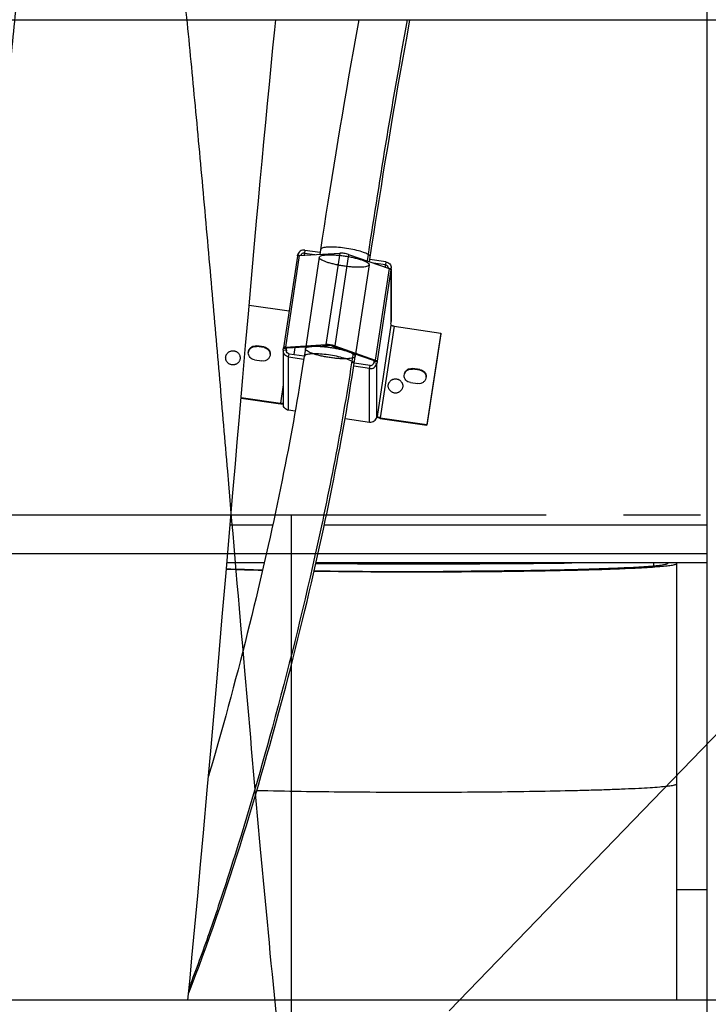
# Model space of a CAD drawing. Extents: x 0 to 594, y 0 to 420.
# Tile 7 of 19: x 344 to 366, y 86 to 118. Entities that reach past the tile are written whole.
import ezdxf

# ---------------------------------------------------------------- set-up
doc = ezdxf.new("R2010")
doc.units = 0
doc.header["$LTSCALE"] = 32.67
doc.linetypes.add('CENTER', pattern=[0.6, 0.375, -0.075, 0.075, -0.075])
doc.layers.get('0').update_dxf_attribs({"linetype": 'CONTINUOUS'})
for name, color, linetype in [('110528_DXF_CONTINUOUS_LINE', 7, 'CONTINUOUS'), ('110660_DXF_CONTINUOUS_LINE', 7, 'CONTINUOUS'), ('110803_DXF_CONTINUOUS_LINE', 7, 'CONTINUOUS'), ('124129_DXF_CONTINUOUS_LINE', 7, 'CONTINUOUS'), ('ASE_125_150-10_DXF_AXIS', 7, 'CONTINUOUS'), ('ASE_125_150-10_DXF_DIMENSI', 7, 'CONTINUOUS'), ('G_ASE_DUMMY_DXF_CONTINUOUS', 7, 'CONTINUOUS'), ('GUIDE_150_DXF_CONTINUOUS_L', 7, 'CONTINUOUS'), ('HOSE_125_150DXF_CONTINUOUS', 7, 'CONTINUOUS')]:
    doc.layers.add(name, color=color, linetype=linetype)
doc.styles.get("Standard").update_dxf_attribs({"font": 'txt', "width": 0.7})
doc.dimstyles.new('DIMSTYLE_2', dxfattribs={"dimtxt": 3.5, "dimasz": 3, "dimexe": 1.5, "dimexo": 1, "dimgap": 0.875, "dimtad": 1, "dimdec": 0, "dimlfac": 10, "dimtxsty": 'STANDARD', "dimblk": '_ARROW_FILLED', "dimblk1": '_ARROW_FILLED', "dimblk2": '_ARROW_FILLED', "dimcen": 0.09, "dimazin": 3, "dimtp": 1.2, "dimtm": 1.2, "dimtfac": 1, "dimtdec": 0, "dimtofl": 0, "dimtmove": 0, "dimatfit": 3, "dimtolj": 1})

# ---------------------------------------------------------------- blocks, each defined once
blk = doc.blocks.new('_ARROW_FILLED')
at = {"color": 0, "linetype": 'BYBLOCK'}
blk.add_solid([(0, 0), (-1, 0.167), (-1, -0.167)], dxfattribs=at)
blk = doc.blocks.new('*D3')
at = {"layer": 'ASE_125_150-10_DXF_DIMENSI', "color": 2, "linetype": 'CONTINUOUS'}
for p, q in [((232.428, 92.955), (232.428, 29.181)), ((377.778, 89.522), (377.778, 29.181)), ((232.428, 30.681), (305.103, 30.681)), ((377.778, 30.681), (305.103, 30.681))]:
    blk.add_line(p, q, dxfattribs=at)
at = {"layer": 'ASE_125_150-10_DXF_DIMENSI', "color": 2, "linetype": 'CONTINUOUS', "xscale": 3, "yscale": 3, "zscale": 3, "rotation": 180}
blk.add_blockref('_ARROW_FILLED', (232.428, 30.681), dxfattribs=at)
at = {"layer": 'ASE_125_150-10_DXF_DIMENSI', "color": 2, "linetype": 'CONTINUOUS', "xscale": 3, "yscale": 3, "zscale": 3}
blk.add_blockref('_ARROW_FILLED', (377.778, 30.681), dxfattribs=at)
at = {"layer": 'ASE_125_150-10_DXF_DIMENSI', "color": 2, "linetype": 'CONTINUOUS', "insert": (305.103, 35.056), "char_height": 3.5, "width": 15, "attachment_point": 2}
blk.add_mtext('1454', dxfattribs=at)

msp = doc.modelspace()

# ---------------------------------------------------------------- linework, layer by layer
at = {"layer": '110528_DXF_CONTINUOUS_LINE', "color": 7, "linetype": 'CONTINUOUS'}
msp.add_line((366.27604, 117.56128), (366.27604, 86.43044), dxfattribs=at)
at = {"layer": '110660_DXF_CONTINUOUS_LINE', "color": 7, "linetype": 'CONTINUOUS'}
for p, q in [((353.28015, 110.05274), (352.83925, 107.14733)), ((353.28394, 110.05882), (353.28741, 110.08165)), ((353.338, 110.07184), (354.62389, 110.14917)), ((353.51463, 110.24657), (353.99675, 110.17643)), ((354.90366, 110.10847), (356.18954, 109.65702)), ((356.0864, 109.87244), (355.58012, 109.94609)), ((356.25483, 109.64997), (356.24748, 109.60154)), ((356.24748, 109.61983), (356.24748, 109.60154)), ((356.257, 109.64997), (356.257, 107.98057)), ((351.74826, 108.49688), (353.01606, 108.31244)), ((356.24748, 107.90337), (356.25483, 107.95179)), ((356.24748, 107.90337), (356.24748, 107.86269)), ((356.3464, 107.82796), (357.83011, 107.61212)), ((357.83011, 107.61212), (357.38921, 104.70671)), ((357.83011, 107.59178), (357.83011, 107.61212)), ((352.8971, 107.16644), (354.18299, 107.24376)), ((352.22297, 107.17071), (351.98557, 107.20524)), ((352.82964, 107.05062), (352.82964, 105.35244)), ((352.83181, 107.0794), (352.83916, 107.12782)), ((352.83927, 107.14733), (352.83916, 107.1461)), ((352.83916, 107.12782), (352.83916, 107.1461)), ((352.83916, 107.12782), (352.93807, 107.11343)), ((354.46276, 107.20306), (355.74864, 106.75161)), ((351.91797, 106.75975), (352.15536, 106.72521)), ((353.00025, 106.85692), (353.48226, 106.7868)), ((355.80658, 106.69614), (355.70767, 106.71052)), ((355.80658, 106.69614), (355.79924, 106.64771)), ((355.80658, 106.71442), (355.80658, 106.69614)), ((355.57201, 106.4828), (355.06563, 106.55646)), ((357.16868, 106.45123), (356.93128, 106.48577)), ((356.86368, 106.04027), (357.10107, 106.00574)), ((351.49285, 105.56448), (352.74025, 105.38302)), ((353.20888, 105.12839), (353.00025, 105.15875)), ((354.79297, 104.89795), (355.57201, 104.78462)), ((355.79924, 104.94953), (355.80658, 104.99796)), ((355.80658, 104.99796), (355.80658, 104.95728)), ((355.8068, 104.95591), (355.80658, 104.95728)), ((355.9055, 104.92255), (357.38921, 104.70671)), ((357.38921, 104.68637), (357.38921, 104.70671))]:
    msp.add_line(p, q, dxfattribs=at)
at = {"layer": '110660_DXF_CONTINUOUS_LINE', "color": 9, "linetype": 'CONTINUOUS'}
for p, q in [((353.338, 110.07184), (352.8971, 107.16644)), ((353.28741, 110.08165), (353.34991, 110.07256)), ((353.51463, 110.24657), (353.49993, 110.14972)), ((353.49993, 110.08158), (353.49993, 110.14972)), ((354.62389, 110.14917), (354.18299, 107.24376)), ((354.90366, 110.10847), (354.46276, 107.20306)), ((353.97283, 110.01875), (353.53193, 107.11334)), ((355.55472, 109.7787), (355.11382, 106.87329)), ((356.0864, 109.87244), (356.0717, 109.77559)), ((356.0717, 109.69839), (356.0717, 109.77559)), ((356.18954, 109.65702), (355.74864, 106.75161)), ((356.24748, 109.61983), (355.80658, 106.71442)), ((356.25483, 109.64997), (356.17764, 109.6612)), ((356.25483, 107.95179), (356.25483, 109.64997)), ((356.24748, 107.86269), (355.80658, 104.95728)), ((356.3464, 107.82796), (355.9055, 104.92255)), ((354.25293, 107.2192), (354.18299, 107.24376)), ((351.98557, 107.18491), (351.98557, 107.20524)), ((352.22297, 107.15037), (352.22297, 107.17071)), ((352.83181, 107.0794), (352.93073, 107.06501)), ((352.93807, 107.13171), (352.83916, 107.1461)), ((352.96705, 107.14188), (352.8971, 107.16644)), ((352.93073, 107.05062), (352.93073, 107.06501)), ((353.00025, 106.85692), (353.01494, 106.95377)), ((354.39282, 107.19885), (354.46276, 107.20306)), ((353.00025, 105.15875), (353.00025, 106.85692)), ((355.6787, 106.7474), (355.74864, 106.75161)), ((355.79924, 106.64771), (355.70032, 106.6621)), ((355.70767, 106.72881), (355.80658, 106.71442)), ((355.79924, 104.94953), (355.79924, 106.64771)), ((355.57201, 106.4828), (355.58671, 106.57964)), ((355.57201, 104.78462), (355.57201, 106.4828)), ((356.93128, 106.46543), (356.93128, 106.48577)), ((357.16868, 106.4309), (357.16868, 106.45123)), ((352.82964, 105.9721), (352.74025, 105.38302)), ((352.74025, 105.36268), (352.74025, 105.38302)), ((355.80049, 104.95817), (355.80658, 104.95728)), ((355.9055, 104.90222), (355.9055, 104.92255))]:
    msp.add_line(p, q, dxfattribs=at)
at = {"layer": '110660_DXF_CONTINUOUS_LINE', "color": 3, "linetype": 'CONTINUOUS'}
for p, q in [((353.49993, 110.14972), (353.83134, 110.10151)), ((356.0717, 109.77559), (355.69621, 109.83022)), ((357.83011, 107.59178), (357.38921, 104.68637)), ((352.22297, 107.15037), (351.98557, 107.18491)), ((352.93073, 107.06501), (352.93807, 107.11343)), ((352.93813, 107.13233), (352.93807, 107.13171)), ((352.93807, 107.11343), (352.93807, 107.13171)), ((352.96705, 107.14188), (354.25293, 107.2192)), ((353.01494, 106.95377), (353.49699, 106.88365)), ((353.1743, 106.93059), (353.20856, 107.1564)), ((354.39282, 107.19885), (355.6787, 106.7474)), ((355.58671, 106.57964), (355.0803, 106.65331)), ((355.70767, 106.71052), (355.70032, 106.6621)), ((355.70767, 106.72881), (355.70767, 106.71052)), ((357.16868, 106.4309), (356.93128, 106.46543)), ((351.49112, 105.5444), (352.74025, 105.36268)), ((355.9055, 104.90222), (357.38921, 104.68637))]:
    msp.add_line(p, q, dxfattribs=at)
for centre, radius, start, end in [((356.06073, 109.67875), 0.09627, 353.981019, 359.998776), ((352.19797, 106.92756), 0.22119, 3.149324, 7.869492), ((353.02572, 107.05062), 0.09607, 171.388582, 180.002413), ((357.14368, 106.20809), 0.22119, 3.149324, 7.869492), ((352.85865, 106.0553), 0.70183, 267.161327, 267.637994), ((356.04716, 105.87597), 0.984, 261.541736, 261.722902)]:
    msp.add_arc(centre, radius, start, end, dxfattribs=at)
at = {"layer": '110660_DXF_CONTINUOUS_LINE', "color": 7, "linetype": 'CONTINUOUS'}
for centre, start, end in [((356.06485, 109.67874), 351.388582, 0.002413), ((356.06485, 107.98056), 351.388582, 0.002413), ((353.02179, 107.05063), 171.388582, 180.002413)]:
    msp.add_arc(centre, 0.19215, start, end, dxfattribs=at)
for points, knots in [([(353.338, 110.07184), (353.32395, 110.071), (353.3052, 110.06991), (353.28118, 110.05948), (353.28015, 110.05274)], [0, 0, 0, 0, 0.67371986, 1, 1, 1, 1]), ([(353.51463, 110.24657), (353.4642, 110.2539), (353.3539, 110.22863), (353.29495, 110.13133), (353.28741, 110.08165)], [0, 0, 0, 0, 0.50355649, 1, 1, 1, 1]), ([(354.90366, 110.10847), (354.85851, 110.12432), (354.7653, 110.14298), (354.67052, 110.15197), (354.62389, 110.14917)], [0, 0, 0, 0, 0.50602438, 1, 1, 1, 1]), ([(356.0864, 109.87244), (356.13214, 109.86579), (356.22149, 109.81917), (356.257, 109.72435), (356.257, 109.67875)], [0, 0, 0, 0, 0.50338368, 1, 1, 1, 1]), ([(356.24748, 109.61983), (356.24748, 109.62759), (356.22414, 109.64417), (356.20435, 109.65182), (356.18954, 109.65702)], [0, 0, 0, 0, 0.3308568, 1, 1, 1, 1]), ([(356.3464, 107.82796), (356.3337, 107.82981), (356.3103, 107.83404), (356.27889, 107.84276), (356.2591, 107.85055), (356.24748, 107.85881), (356.24748, 107.86269)], [0, 0, 0, 0, 0.35973618, 0.67130608, 0.89124201, 1, 1, 1, 1]), ([(354.46276, 107.20306), (354.41761, 107.21891), (354.3244, 107.23757), (354.22962, 107.24656), (354.18299, 107.24376)], [0, 0, 0, 0, 0.50602438, 1, 1, 1, 1]), ([(351.72177, 106.9825), (351.72177, 107.01453), (351.73626, 107.07966), (351.79725, 107.15861), (351.88589, 107.20561), (351.95323, 107.20995), (351.98557, 107.20524)], [0, 0, 0, 0, 0.24736818, 0.49640861, 0.74761506, 1, 1, 1, 1]), ([(351.91797, 106.75975), (351.86536, 106.7674), (351.7626, 106.82101), (351.72178, 106.93006), (351.72177, 106.9825)], [0, 0, 0, 0, 0.50341839, 1, 1, 1, 1]), ([(352.41917, 106.94796), (352.41917, 106.91593), (352.40468, 106.8508), (352.34368, 106.77185), (352.25505, 106.72485), (352.1877, 106.72051), (352.15536, 106.72521)], [0, 0, 0, 0, 0.24736818, 0.49640861, 0.74761506, 1, 1, 1, 1]), ([(352.22297, 107.17071), (352.27557, 107.16306), (352.37834, 107.10945), (352.41916, 107.0004), (352.41917, 106.94796)], [0, 0, 0, 0, 0.50341839, 1, 1, 1, 1]), ([(353.00025, 106.85692), (352.95451, 106.86358), (352.86515, 106.91019), (352.82964, 107.00502), (352.82965, 107.05062)], [0, 0, 0, 0, 0.50338368, 1, 1, 1, 1]), ([(352.8971, 107.16644), (352.88306, 107.16559), (352.8643, 107.1645), (352.84028, 107.15407), (352.83925, 107.14733)], [0, 0, 0, 0, 0.67371986, 1, 1, 1, 1]), ([(355.57201, 106.4828), (355.62245, 106.47546), (355.73274, 106.50073), (355.7917, 106.59804), (355.79924, 106.64771)], [0, 0, 0, 0, 0.50355649, 1, 1, 1, 1]), ([(355.80658, 106.71442), (355.80658, 106.72218), (355.78324, 106.73876), (355.76345, 106.74641), (355.74864, 106.75161)], [0, 0, 0, 0, 0.3308568, 1, 1, 1, 1]), ([(356.66748, 106.26302), (356.66748, 106.29505), (356.68197, 106.36019), (356.74296, 106.43913), (356.83159, 106.48613), (356.89894, 106.49047), (356.93128, 106.48577)], [0, 0, 0, 0, 0.24736818, 0.49640861, 0.74761506, 1, 1, 1, 1]), ([(357.16868, 106.45123), (357.22128, 106.44358), (357.32404, 106.38997), (357.36487, 106.28092), (357.36487, 106.22849)], [0, 0, 0, 0, 0.50341839, 1, 1, 1, 1]), ([(356.86368, 106.04027), (356.81107, 106.04793), (356.70831, 106.10153), (356.66748, 106.21058), (356.66748, 106.26302)], [0, 0, 0, 0, 0.50341839, 1, 1, 1, 1]), ([(357.36487, 106.22849), (357.36488, 106.19646), (357.35038, 106.13132), (357.28939, 106.05237), (357.20076, 106.00537), (357.13341, 106.00103), (357.10107, 106.00574)], [0, 0, 0, 0, 0.24736818, 0.49640861, 0.74761506, 1, 1, 1, 1]), ([(352.82968, 105.38166), (352.81795, 105.37826), (352.78743, 105.37794), (352.75777, 105.38047), (352.74025, 105.38302)], [0, 0, 0, 0, 0.40814424, 1, 1, 1, 1]), ([(353.00025, 105.15875), (352.95451, 105.1654), (352.86515, 105.21201), (352.82964, 105.30684), (352.82965, 105.35244)], [0, 0, 0, 0, 0.50338368, 1, 1, 1, 1]), ([(355.57201, 104.78462), (355.62245, 104.77728), (355.73274, 104.80256), (355.7917, 104.89986), (355.79924, 104.94953)], [0, 0, 0, 0, 0.50355649, 1, 1, 1, 1]), ([(355.9055, 104.92255), (355.89331, 104.92433), (355.87065, 104.92846), (355.8402, 104.93652), (355.8197, 104.9447), (355.80805, 104.95185), (355.8068, 104.95591)], [0, 0, 0, 0, 0.34918657, 0.65555022, 0.87958158, 1, 1, 1, 1])]:
    msp.add_open_spline(points, degree=3, knots=knots, dxfattribs=at)
at = {"layer": '110660_DXF_CONTINUOUS_LINE', "color": 3, "linetype": 'CONTINUOUS'}
for points, knots in [([(353.49993, 110.14972), (353.47592, 110.15321), (353.42375, 110.14222), (353.39328, 110.09816), (353.38779, 110.07485)], [0, 0, 0, 0, 0.5032786, 1, 1, 1, 1]), ([(356.0717, 109.77559), (356.09457, 109.77227), (356.13925, 109.74896), (356.157, 109.70155), (356.157, 109.67875)], [0, 0, 0, 0, 0.50338368, 1, 1, 1, 1]), ([(351.72309, 106.98622), (351.72955, 107.04502), (351.79578, 107.16245), (351.92617, 107.19355), (351.98557, 107.18491)], [0, 0, 0, 0, 0.49632713, 1, 1, 1, 1]), ([(352.22297, 107.15037), (352.27081, 107.14341), (352.36412, 107.09826), (352.41055, 107.00513), (352.41708, 106.95785)], [0, 0, 0, 0, 0.50317023, 1, 1, 1, 1]), ([(353.01494, 106.95377), (352.99207, 106.9571), (352.9474, 106.9804), (352.92964, 107.02782), (352.92964, 107.05062)], [0, 0, 0, 0, 0.50338368, 1, 1, 1, 1]), ([(352.96705, 107.14188), (352.96002, 107.14146), (352.95064, 107.14091), (352.93864, 107.1357), (352.93812, 107.13233)], [0, 0, 0, 0, 0.67371986, 1, 1, 1, 1]), ([(354.39282, 107.19885), (354.37024, 107.20678), (354.32364, 107.21611), (354.27624, 107.2206), (354.25293, 107.2192)], [0, 0, 0, 0, 0.50602438, 1, 1, 1, 1]), ([(355.58671, 106.57964), (355.61193, 106.57598), (355.66708, 106.58861), (355.69655, 106.63726), (355.70032, 106.6621)], [0, 0, 0, 0, 0.50355649, 1, 1, 1, 1]), ([(355.70767, 106.72881), (355.70767, 106.73269), (355.696, 106.74098), (355.6861, 106.7448), (355.6787, 106.7474)], [0, 0, 0, 0, 0.3308568, 1, 1, 1, 1]), ([(356.6688, 106.26674), (356.67526, 106.32554), (356.74148, 106.44297), (356.87188, 106.47407), (356.93128, 106.46543)], [0, 0, 0, 0, 0.49632713, 1, 1, 1, 1]), ([(357.16868, 106.4309), (357.21651, 106.42394), (357.30983, 106.37879), (357.35625, 106.28565), (357.36279, 106.23837)], [0, 0, 0, 0, 0.50317023, 1, 1, 1, 1]), ([(352.82389, 105.35433), (352.81721, 105.35466), (352.78924, 105.35644), (352.76136, 105.35961), (352.74025, 105.36268)], [0, 0, 0, 0, 0.23860452, 1, 1, 1, 1]), ([(355.90242, 104.90267), (355.89281, 104.9041), (355.85627, 104.91009), (355.82002, 104.91807), (355.79376, 104.92558)], [0, 0, 0, 0, 0.2623746, 1, 1, 1, 1])]:
    msp.add_open_spline(points, degree=3, knots=knots, dxfattribs=at)
at = {"layer": '110660_DXF_CONTINUOUS_LINE', "color": 9, "linetype": 'CONTINUOUS'}
for points in [[(353.97246, 110.01384), (353.97246, 110.02418), (353.98742, 110.04891), (354.03223, 110.06883), (354.09765, 110.08526), (354.18534, 110.09512), (354.29233, 110.09912), (354.41516, 110.0965), (354.54999, 110.08742), (354.69188, 110.07212), (354.83645, 110.05108), (354.97836, 110.02506), (355.11323, 109.99486), (355.23612, 109.96168), (355.34324, 109.92648), (355.43087, 109.89095), (355.49655, 109.85541), (355.53956, 109.82287), (355.55509, 109.79514), (355.55509, 109.78361)], [(355.55509, 109.78361), (355.55509, 109.77327), (355.54012, 109.74855), (355.49532, 109.72862), (355.42989, 109.71219), (355.3422, 109.70233), (355.23522, 109.69833), (355.11238, 109.70095), (354.97755, 109.71003), (354.83567, 109.72533), (354.69109, 109.74638), (354.54918, 109.7724), (354.41431, 109.80259), (354.29142, 109.83577), (354.18431, 109.87097), (354.09667, 109.9065), (354.03099, 109.94204), (353.98798, 109.97459), (353.97246, 110.00232), (353.97246, 110.01384)], [(353.53156, 107.10843), (353.53156, 107.11877), (353.54652, 107.1435), (353.59133, 107.16342), (353.65676, 107.17986), (353.74444, 107.18971), (353.85143, 107.19371), (353.97426, 107.19109), (354.10909, 107.18201), (354.25098, 107.16671), (354.39555, 107.14567), (354.53746, 107.11965), (354.67234, 107.08945), (354.79522, 107.05627), (354.90234, 107.02107), (354.98997, 106.98554), (355.05565, 106.95), (355.09866, 106.91746), (355.11419, 106.88973), (355.11419, 106.8782)], [(355.11419, 106.8782), (355.11419, 106.86787), (355.09922, 106.84314), (355.05442, 106.82321), (354.98899, 106.80678), (354.9013, 106.79692), (354.79432, 106.79292), (354.67148, 106.79555), (354.53666, 106.80462), (354.39477, 106.81992), (354.25019, 106.84097), (354.10828, 106.86699), (353.97341, 106.89718), (353.85053, 106.93036), (353.74341, 106.96556), (353.65577, 107.00109), (353.59009, 107.03663), (353.54708, 107.06918), (353.53156, 107.09691), (353.53156, 107.10843)]]:
    msp.add_open_spline(points, degree=3, knots=[0, 0, 0, 0, 0.01846624, 0.04597067, 0.08604568, 0.13896368, 0.20315788, 0.27727291, 0.35833852, 0.44452312, 0.532171, 0.61930316, 0.70221819, 0.7790283, 0.84662674, 0.90352063, 0.94786164, 0.97940681, 1, 1, 1, 1], dxfattribs=at)
at = {"layer": '110803_DXF_CONTINUOUS_LINE', "color": 7, "linetype": 'CONTINUOUS'}
for p, q in [((239.27829, 117.56128), (371.47829, 117.56128)), ((371.47829, 86.43044), (239.27829, 86.43044))]:
    msp.add_line(p, q, dxfattribs=at)
at = {"layer": '124129_DXF_CONTINUOUS_LINE', "color": 7, "linetype": 'CONTINUOUS'}
msp.add_line((364.57604, 100.31113), (364.57604, 100.20997), dxfattribs=at)
at = {"layer": '124129_DXF_CONTINUOUS_LINE', "color": 9, "linetype": 'CONTINUOUS'}
msp.add_open_spline([(353.86365, 100.29527), (355.27297, 100.28573), (357.98154, 100.28109), (360.69012, 100.29504), (361.98923, 100.31112)], degree=3, knots=[0, 0, 0, 0, 0.52033171, 1, 1, 1, 1], dxfattribs=at)
at = {"layer": 'ASE_125_150-10_DXF_AXIS', "color": 7, "linetype": 'CENTER'}
msp.add_line((380.77829, 101.83044), (229.42829, 101.83044), dxfattribs=at)
at = {"layer": 'G_ASE_DUMMY_DXF_CONTINUOUS', "color": 7, "linetype": 'CONTINUOUS'}
for p, q in [((352.49458, 101.51065), (351.14515, 101.51065)), ((366.27604, 101.51065), (354.13133, 101.51065)), ((352.22682, 100.31113), (351.04264, 100.31113)), ((366.27604, 100.31113), (353.86765, 100.31113))]:
    msp.add_line(p, q, dxfattribs=at)
at = {"layer": 'G_ASE_DUMMY_DXF_CONTINUOUS', "color": 9, "linetype": 'CONTINUOUS'}
msp.add_line((366.27604, 89.92801), (365.32604, 89.92801), dxfattribs=at)
at = {"layer": 'GUIDE_150_DXF_CONTINUOUS_L', "color": 7, "linetype": 'CONTINUOUS'}
for p, q in [((355.22619, 117.56128), (355.12054, 116.9768)), ((356.75758, 117.03947), (356.8526, 117.56128))]:
    msp.add_line(p, q, dxfattribs=at)
at = {"layer": 'GUIDE_150_DXF_CONTINUOUS_L', "color": 9, "linetype": 'CONTINUOUS'}
for p, q in [((355.52046, 110.10627), (355.48958, 109.90276)), ((355.04454, 106.97005), (355.00571, 106.71421)), ((355.00571, 106.71421), (354.99826, 106.66523))]:
    msp.add_line(p, q, dxfattribs=at)
at = {"layer": 'GUIDE_150_DXF_CONTINUOUS_L', "color": 7, "linetype": 'CONTINUOUS'}
for points in [[(355.12054, 116.9768), (355.04737, 116.56682), (354.97507, 116.15768), (354.90365, 115.74958), (354.83313, 115.34266), (354.76357, 114.93729), (354.69497, 114.53366), (354.62736, 114.13189), (354.56075, 113.73216), (354.49515, 113.33463), (354.43057, 112.93942), (354.36703, 112.5467), (354.30452, 112.15658), (354.24307, 111.7692), (354.18268, 111.38476), (354.12336, 111.00339), (354.06512, 110.62516), (353.9868, 110.11086)], [(355.5693, 109.87477), (355.64592, 110.37797), (355.70318, 110.74981), (355.76154, 111.12503), (355.821, 111.50362), (355.88156, 111.88537), (355.94316, 112.26994), (356.0058, 112.6572), (356.06947, 113.04704), (356.13414, 113.43915), (356.19979, 113.83337), (356.2664, 114.2296), (356.33395, 114.62749), (356.40242, 115.02693), (356.47178, 115.42775), (356.542, 115.82959), (356.61306, 116.2323), (356.68494, 116.63571), (356.75758, 117.03947)], [(353.5415, 107.17642), (353.46677, 106.68564), (353.43563, 106.48605), (353.40355, 106.28417), (353.37053, 106.08013), (353.33655, 105.87382), (353.30155, 105.66494), (353.26551, 105.45349), (353.22844, 105.23949), (353.19028, 105.02269), (353.15101, 104.8031), (353.11063, 104.58073), (353.06907, 104.3553), (353.02632, 104.12681), (352.98238, 103.8953), (352.93716, 103.6605), (352.89066, 103.42239), (352.84287, 103.18103), (352.79373, 102.93626), (352.74321, 102.68799), (352.69133, 102.43636), (352.6381, 102.18157), (352.5835, 101.9236), (352.52755, 101.66256), (352.47031, 101.39882), (352.41178, 101.13245), (352.35196, 100.8635), (352.29091, 100.59233), (352.22864, 100.31903), (352.16516, 100.04365), (352.10052, 99.76647), (352.03473, 99.48758), (351.96781, 99.20704), (351.8998, 98.92512), (351.83072, 98.64191), (351.76058, 98.35748), (351.68943, 98.07204), (351.61731, 97.78583), (351.54421, 97.49879), (351.47009, 97.21078), (351.39502, 96.92205), (351.31896, 96.63255), (351.24177, 96.3417), (351.16345, 96.04962), (351.08403, 95.75644), (351.00333, 95.46156), (350.92134, 95.16502), (350.83812, 94.8671), (350.75358, 94.56757), (350.66764, 94.26629), (350.58044, 93.96376), (350.49219, 93.66085), (350.45775, 93.5439)], [(354.79284, 104.89717), (354.83228, 105.12383), (354.87063, 105.34797), (354.90789, 105.56955), (354.94408, 105.78857), (354.97927, 106.00546), (355.01349, 106.22035), (355.04672, 106.43308), (355.12425, 106.94206)], [(349.82421, 86.63746), (349.83446, 86.66314), (349.9411, 86.93579), (350.04971, 87.21888), (350.15998, 87.51172), (350.27088, 87.81158), (350.38228, 88.11807), (350.49414, 88.43096), (350.60547, 88.74742), (350.71595, 89.0663), (350.8257, 89.38782), (350.93442, 89.71093), (351.04197, 90.035), (351.14833, 90.3598), (351.25338, 90.68484), (351.35703, 91.00966), (351.45924, 91.33397), (351.56001, 91.65761), (351.65923, 91.98008), (351.7569, 92.30123), (351.8532, 92.62151), (351.94808, 92.94065), (352.04152, 93.25842), (352.13368, 93.57531), (352.22456, 93.89119), (352.3141, 94.20579), (352.40244, 94.51953), (352.48958, 94.83233), (352.57547, 95.14395), (352.66018, 95.45463), (352.7437, 95.76425), (352.826, 96.07267), (352.90717, 96.3801), (352.98718, 96.68648), (353.06601, 96.99164), (353.14371, 97.29574), (353.22029, 97.59877), (353.29571, 97.90053), (353.36996, 98.20091), (353.44302, 98.49983), (353.51487, 98.79718), (353.58548, 99.09279), (353.65483, 99.38656), (353.72292, 99.67841), (353.7897, 99.96815), (353.8552, 100.25575), (353.91938, 100.54108), (353.98218, 100.82379), (354.04361, 101.10385), (354.10366, 101.38117), (354.16223, 101.65524), (354.21932, 101.92597), (354.27496, 102.19334), (354.32908, 102.45703), (354.38168, 102.71682), (354.43279, 102.97284), (354.48248, 103.2253), (354.53075, 103.47409), (354.57762, 103.71925), (354.62318, 103.96116), (354.66745, 104.19979), (354.71043, 104.43513), (354.75223, 104.66759), (354.79284, 104.89717)]]:
    msp.add_lwpolyline(points, dxfattribs=at)
at = {"layer": 'GUIDE_150_DXF_CONTINUOUS_L', "color": 9, "linetype": 'CONTINUOUS'}
msp.add_arc((607.22615, 71.94381), 254.58226, 169.6776083, 171.3787376, dxfattribs=at)
for points, knots in [([(355.52046, 110.10627), (355.47388, 110.13397), (355.35448, 110.18249), (355.1492, 110.2419), (354.90565, 110.29216), (354.65098, 110.32769), (354.44422, 110.34259), (354.2944, 110.34287), (354.2018, 110.33794), (354.1242, 110.32719), (354.06064, 110.31166), (354.01339, 110.28609), (354.00994, 110.26329)], [0, 0, 0, 0, 0.10402831, 0.2455543, 0.41028373, 0.58076475, 0.73881139, 0.80788475, 0.86790054, 0.91746923, 0.95573168, 1, 1, 1, 1]), ([(355.59182, 110.02323), (355.59394, 110.03716), (355.57253, 110.07466), (355.54082, 110.09416), (355.52046, 110.10627)], [0, 0, 0, 0, 0.3729628, 1, 1, 1, 1]), ([(355.00571, 106.71421), (354.95914, 106.74191), (354.83973, 106.79043), (354.63445, 106.84984), (354.3909, 106.9001), (354.13623, 106.93563), (353.92947, 106.95053), (353.77965, 106.95081), (353.68705, 106.94588), (353.60945, 106.93513), (353.5459, 106.9196), (353.49864, 106.89403), (353.49519, 106.87123)], [0, 0, 0, 0, 0.10402832, 0.24555433, 0.41028378, 0.5807648, 0.73881145, 0.80788481, 0.86790059, 0.91746926, 0.9557317, 1, 1, 1, 1]), ([(354.99826, 106.66523), (354.84027, 105.62886), (354.48339, 103.58172), (353.67847, 99.7167), (352.59409, 95.35785), (351.42395, 91.37346), (350.50926, 88.62429), (350.06324, 87.39623), (349.84197, 86.82148)], [0, 0, 0, 0, 0.15316386, 0.30351163, 0.57673143, 0.8091521, 0.91002012, 1, 1, 1, 1]), ([(355.07708, 106.63117), (355.07919, 106.6451), (355.05778, 106.6826), (355.02607, 106.7021), (355.00571, 106.71421)], [0, 0, 0, 0, 0.372963, 1, 1, 1, 1])]:
    msp.add_open_spline(points, degree=3, knots=knots, dxfattribs=at)
at = {"layer": 'HOSE_125_150DXF_CONTINUOUS', "color": 4, "linetype": 'CONTINUOUS'}
msp.add_line((531.78677, 265.89224), (358.09045, 86.08794), dxfattribs=at)
at = {"layer": 'HOSE_125_150DXF_CONTINUOUS', "color": 9, "linetype": 'CONTINUOUS'}
for p, q in [((366.27604, 124.19544), (366.27604, 81.22427)), ((353.07604, 101.83044), (274.27604, 101.83044)), ((353.07604, 101.83044), (353.07604, 81.56233)), ((244.27604, 100.61099), (366.27604, 100.61099))]:
    msp.add_line(p, q, dxfattribs=at)
at = {"layer": 'HOSE_125_150DXF_CONTINUOUS', "color": 7, "linetype": 'CONTINUOUS'}
for p, q in [((352.56132, 117.23724), (352.594, 117.56128)), ((352.50444, 116.66696), (352.56132, 117.23724)), ((352.44738, 116.08738), (352.50444, 116.66696)), ((352.39015, 115.49904), (352.44738, 116.08738)), ((352.33278, 114.90232), (352.39015, 115.49904)), ((352.27529, 114.29764), (352.33278, 114.90232)), ((352.21768, 113.68532), (352.27529, 114.29764)), ((352.15995, 113.0657), (352.21768, 113.68532)), ((352.10212, 112.43913), (352.15995, 113.0657)), ((352.04418, 111.80594), (352.10212, 112.43913)), ((351.98615, 111.16645), (352.04418, 111.80594)), ((351.89893, 110.19607), (351.98615, 111.16645)), ((351.81148, 109.21314), (351.89893, 110.19607)), ((351.7238, 108.21857), (351.81148, 109.21314)), ((351.63585, 107.21332), (351.7238, 108.21857)), ((351.5477, 106.19863), (351.63585, 107.21332)), ((351.42984, 104.83349), (351.5477, 106.19863)), ((351.3708, 104.14664), (351.42984, 104.83349)), ((351.31169, 103.45752), (351.3708, 104.14664)), ((351.25254, 102.76664), (351.31169, 103.45752)), ((365.32604, 93.29769), (365.32604, 100.29413)), ((350.98588, 99.64725), (351.01556, 99.99432)), ((350.80732, 97.56485), (350.8967, 98.60579)), ((350.71774, 96.52581), (350.80732, 97.56485)), ((350.53808, 94.45869), (350.71774, 96.52581)), ((350.41791, 93.09266), (350.53808, 94.45869)), ((365.32604, 86.43044), (365.32604, 93.29769)), ((350.29743, 91.73954), (350.41791, 93.09266)), ((350.20682, 90.73452), (350.29743, 91.73954)), ((350.11593, 89.73858), (350.20682, 90.73452)), ((350.0247, 88.75223), (350.11593, 89.73858)), ((349.93306, 87.7761), (350.0247, 88.75223)), ((349.87174, 87.13163), (349.93306, 87.7761)), ((349.80418, 86.43044), (349.87174, 87.13163))]:
    msp.add_line(p, q, dxfattribs=at)
for points in [[(351.01556, 99.99432), (351.22295, 102.42066), (351.25254, 102.76664)], [(350.8967, 98.60579), (350.92645, 98.95296), (350.98588, 99.64725)]]:
    msp.add_lwpolyline(points, dxfattribs=at)
for centre, radius, start, end in [((354.51783, 202.30172), 102.24627, 268.0427416, 268.6864331), ((354.59503, 197.92323), 97.85883, 267.910511, 268.583927), ((357.03951, 339.74024), 239.70968, 269.2277666, 270.2142371), ((357.08687, 339.56952), 239.52916, 269.2164235, 270.1955914)]:
    msp.add_arc(centre, radius, start, end, dxfattribs=at)
at = {"layer": 'HOSE_125_150DXF_CONTINUOUS', "color": 9, "linetype": 'CONTINUOUS'}
for points, knots in [([(353.07604, 81.56233), (352.91105, 83.01984), (352.57515, 86.23898), (352.09532, 91.34918), (351.58928, 97.11132), (351.16588, 102.08451), (350.81926, 106.12841), (350.56315, 109.07701), (350.30039, 112.03209), (350.03059, 114.96012), (349.76092, 117.74957), (349.4849, 120.43535), (349.20218, 122.97632), (348.92367, 125.23509), (348.69388, 126.88639), (348.52175, 127.9992), (348.39392, 128.76557), (348.26285, 129.48593), (348.12801, 130.15496), (347.99337, 130.74935), (347.85904, 131.2676), (347.72502, 131.70839), (347.5915, 132.07113), (347.45857, 132.35524), (347.33941, 132.54161), (347.23841, 132.647), (347.164, 132.70021), (347.08786, 132.72934), (347.01039, 132.73254), (346.9338, 132.70947), (346.85906, 132.66194), (346.78542, 132.59108), (346.68517, 132.46194), (346.56649, 132.248), (346.4333, 131.9317), (346.29958, 131.53682), (346.1608, 131.04792), (346.01832, 130.46112), (345.87252, 129.77369), (345.72647, 128.99984), (345.58025, 128.14184), (345.43394, 127.20226), (345.23177, 125.79604), (345.03573, 124.27339), (344.84166, 122.63808), (344.68464, 121.24303), (344.5234, 119.739), (344.32805, 117.8338), (344.10499, 115.54817), (343.8484, 112.79371), (343.58505, 109.85785), (343.22271, 105.70604), (342.76227, 100.29809), (342.30022, 94.91984), (341.9201, 90.68722), (341.64343, 87.72601), (341.35983, 84.8502), (341.06855, 82.10245), (340.77764, 79.59893), (340.52643, 77.66778), (340.32041, 76.25525), (340.16467, 75.27468), (340.02876, 74.49998), (339.91524, 73.91138), (339.81717, 73.43544), (339.70273, 72.92847), (339.56833, 72.40799), (339.43436, 71.96469), (339.29818, 71.59259), (339.17643, 71.33108), (339.07185, 71.16307), (338.99867, 71.06914), (338.92506, 70.99839), (338.85032, 70.95096), (338.77371, 70.92801), (338.6962, 70.93145), (338.62007, 70.96099), (338.54573, 71.01461), (338.47227, 71.09147), (338.36707, 71.23566), (338.24003, 71.47928), (338.1254, 71.76957), (338.03042, 72.05118), (337.95428, 72.30184), (337.87809, 72.57722), (337.76756, 73.01216), (337.62793, 73.63699), (337.41164, 74.74833), (337.15605, 76.30916), (336.9209, 77.99011), (336.72768, 79.50729), (336.57066, 80.81704), (336.40944, 82.2394), (336.1937, 84.2429), (335.92315, 86.92543), (335.60254, 90.32232), (335.26447, 94.08737), (334.86948, 98.63866), (334.4091, 104.0483), (333.97482, 109.08698), (333.61041, 113.13701), (333.33377, 116.09052), (333.05017, 118.95661), (332.76542, 121.63166), (332.488, 124.0141), (332.21371, 126.13621), (331.93358, 128.03282), (331.68267, 129.46384), (331.47674, 130.43924), (331.33119, 131.04107), (331.18618, 131.55296), (331.04035, 131.97732), (330.91124, 132.2726), (330.80255, 132.46013), (330.72493, 132.56797), (330.64489, 132.65163), (330.56057, 132.7088), (330.47327, 132.73483), (330.36257, 132.72422), (330.26453, 132.66043), (330.18041, 132.5723), (330.08355, 132.44207), (329.96634, 132.22545), (329.82812, 131.89095), (329.68634, 131.46068), (329.54118, 130.93128), (329.39559, 130.31207), (329.18989, 129.31425), (328.93905, 127.85656), (328.64504, 125.83603), (328.33682, 123.40014), (328.03086, 120.68231), (327.72867, 117.74917), (327.43264, 114.67944), (327.12381, 111.30626), (326.81188, 107.76386), (326.4914, 104.03974), (326.17096, 100.28253), (325.83344, 96.34939), (325.43145, 91.7722), (325.03778, 87.51532), (324.65431, 83.72899), (324.36321, 81.0746), (324.07257, 78.67714), (323.82107, 76.84271), (323.61447, 75.5141), (323.45891, 74.60328), (323.29966, 73.76819), (323.14077, 73.03966), (322.98783, 72.43821), (322.84295, 71.95693), (322.6987, 71.56731), (322.57123, 71.30139), (322.46473, 71.13772), (322.38856, 71.04635), (322.3117, 70.98006), (322.23133, 70.93821), (322.1457, 70.92515), (322.05799, 70.94622), (321.97329, 70.99898), (321.89311, 71.07846), (321.81546, 71.18219), (321.70664, 71.36417), (321.56914, 71.6716), (321.40997, 72.13541), (321.24704, 72.72315), (321.08346, 73.42474), (320.91396, 74.26485), (320.73988, 75.24661), (320.51688, 76.6558), (320.25797, 78.5269), (320.02027, 80.47275), (319.8257, 82.18934), (319.60876, 84.19692), (319.34302, 86.83041), (319.02296, 90.2164), (318.70231, 93.77954), (318.36428, 97.66373), (318.03507, 101.51569), (317.70544, 105.37419), (317.38537, 109.07095), (317.04837, 112.84818), (316.76158, 115.91033), (316.52769, 118.27414), (316.35821, 119.92085), (316.1843, 121.53344), (316.00555, 123.10067), (315.82689, 124.5697), (315.644, 125.96693), (315.45663, 127.27915), (315.24882, 128.58743), (315.05761, 129.63765), (314.88311, 130.45372), (314.75596, 130.98315), (314.62589, 131.45498), (314.49207, 131.86433), (314.35877, 132.1952), (314.24162, 132.41902), (314.14505, 132.55495), (314.0773, 132.62997), (314.00903, 132.68512), (313.93966, 132.72009), (313.869, 132.7338), (313.79814, 132.72525), (313.72844, 132.69507), (313.65762, 132.64273), (313.58565, 132.56666), (313.4805, 132.42134), (313.3535, 132.17633), (313.20941, 131.80975), (313.06937, 131.36609), (312.93217, 130.8513), (312.79759, 130.27093), (312.66278, 129.61562), (312.52351, 128.86379), (312.38054, 128.0132), (312.17773, 126.69499), (311.92782, 124.85916), (311.63727, 122.44687), (311.39761, 120.25157), (311.2019, 118.35113), (311.04488, 116.76933), (310.88364, 115.09002), (310.68161, 112.92227), (310.44502, 110.29763), (310.06697, 105.97995), (309.59232, 100.40187), (309.10454, 94.72621), (308.69456, 90.17219), (308.38656, 86.91158), (308.08139, 83.88709), (307.83142, 81.59587), (307.6273, 79.86555), (307.47108, 78.61644), (307.31085, 77.41935), (307.14978, 76.30876), (306.99289, 75.31879), (306.8374, 74.42753), (306.67824, 73.61313), (306.51451, 72.88409), (306.37271, 72.34848), (306.25733, 71.97848), (306.17308, 71.73815), (306.08679, 71.52362), (305.99788, 71.33694), (305.90904, 71.18494), (305.82544, 71.07446), (305.74828, 71.0006), (305.67952, 70.95557), (305.60946, 70.93118), (305.53848, 70.92871), (305.46812, 70.94834), (305.39911, 70.98888), (305.33103, 71.04947), (305.26105, 71.13272), (305.18948, 71.24038), (305.08543, 71.43042), (304.9589, 71.72929), (304.8143, 72.15966), (304.66918, 72.68144), (304.52368, 73.29321), (304.37785, 73.99324), (304.23178, 74.77933), (304.08332, 75.66237), (303.93289, 76.64191), (303.77594, 77.75025), (303.61478, 78.97711), (303.40222, 80.7103), (303.14824, 82.96838), (302.90757, 85.29616), (302.71129, 87.29212), (302.49619, 89.54819), (302.23181, 92.44227), (301.91142, 96.08363), (301.59085, 99.81227), (301.25308, 103.77308), (300.83509, 108.6359), (300.42361, 113.26659), (300.01064, 117.57674), (299.69962, 120.60334), (299.38065, 123.43416), (299.06462, 125.93402), (298.77892, 127.87602), (298.5399, 129.2529), (298.36944, 130.11542), (298.20748, 130.82454), (298.05338, 131.40185), (297.91664, 131.82549), (297.80017, 132.11767), (297.71798, 132.29436), (297.63584, 132.44143), (297.55363, 132.559), (297.47092, 132.64725), (297.38494, 132.70756), (297.29249, 132.73601), (297.19575, 132.72419), (297.10284, 132.67353), (297.01585, 132.59117), (296.93185, 132.48029), (296.84972, 132.34219), (296.76754, 132.17452), (296.64478, 131.87983), (296.49244, 131.41718), (296.31609, 130.75189), (296.1391, 129.95361), (295.95556, 128.99491), (295.76709, 127.87277), (295.54434, 126.38634), (295.29731, 124.52776), (295.01994, 122.19992), (294.73524, 119.57432), (294.44358, 116.6694), (294.15173, 113.58072), (293.85555, 110.30119), (293.54687, 106.77045), (293.14123, 102.03835), (292.73884, 97.31121), (292.33052, 92.66173), (292.01878, 89.23969), (291.69881, 85.91196), (291.38058, 82.82851), (291.04626, 79.88772), (290.72191, 77.37512), (290.44489, 75.55094), (290.24081, 74.39137), (290.09324, 73.63798), (289.94416, 72.96605), (289.78991, 72.36791), (289.6532, 71.92626), (289.53697, 71.61883), (289.45646, 71.43468), (289.37798, 71.28254), (289.30206, 71.16063), (289.22598, 71.06387), (289.14772, 70.99066), (289.06546, 70.94255), (288.9775, 70.92493), (288.8895, 70.94188), (288.80446, 70.99098), (288.72144, 71.06965), (288.63914, 71.17757), (288.557, 71.31493), (288.47204, 71.48757), (288.38487, 71.69754), (288.2588, 72.04995), (288.1161, 72.5392), (287.95818, 73.18499), (287.80166, 73.92301), (287.64088, 74.78358), (287.47637, 75.76902), (287.31167, 76.85693), (287.07264, 78.57731), (286.78302, 80.93873), (286.43781, 84.09762), (286.09122, 87.57424), (285.72552, 91.50694), (285.28156, 96.52796), (284.86142, 101.45742), (284.45615, 106.19259), (284.14418, 109.7778), (283.82388, 113.34143), (283.50474, 116.72814), (283.16905, 120.05476), (282.84048, 123.02338), (282.51139, 125.65927), (282.23976, 127.5507), (282.00946, 128.92356), (281.84152, 129.81705), (281.66985, 130.61381), (281.49685, 131.29119), (281.32843, 131.82725), (281.18426, 132.18712), (281.06238, 132.41594), (280.97344, 132.54803), (280.88396, 132.64589), (280.79247, 132.70966), (280.69682, 132.73652), (280.60022, 132.72207), (280.50757, 132.66913), (280.4144, 132.57852), (280.31992, 132.44725), (280.22383, 132.2733), (280.12761, 132.05877), (280.00826, 131.74271), (279.87175, 131.30323), (279.71554, 130.70143), (279.55513, 129.97724), (279.39094, 129.12768), (279.22651, 128.17086), (279.05663, 127.07686), (278.88223, 125.84435), (278.70875, 124.51198), (278.53959, 123.11887), (278.30338, 121.0542), (278.00481, 118.21128), (277.6392, 114.42704), (277.28411, 110.51136), (276.92813, 106.4333), (276.58134, 102.38002), (276.21604, 98.1004), (275.85092, 93.89258), (275.47616, 89.73428), (275.10329, 85.83197), (274.71175, 82.07935), (274.42853, 79.67694), (274.27604, 78.50634)], [0, 0, 0, 0, 0.00722832, 0.01594906, 0.02529303, 0.03573264, 0.04054502, 0.04529395, 0.05031769, 0.05516474, 0.05978405, 0.06412777, 0.06846957, 0.07238273, 0.07534262, 0.07668495, 0.07793166, 0.07917125, 0.08029294, 0.08129456, 0.08217421, 0.08293062, 0.0835642, 0.08407709, 0.0844748, 0.08464687, 0.08479357, 0.0849221, 0.08504296, 0.08516857, 0.0853101, 0.08547551, 0.08566986, 0.08611378, 0.08667588, 0.08735979, 0.08816677, 0.0891797, 0.09033484, 0.09162937, 0.09306019, 0.09462374, 0.0963152, 0.10006102, 0.10218867, 0.10443038, 0.10697898, 0.10964283, 0.11386815, 0.11829576, 0.12327523, 0.12839377, 0.13883316, 0.15002138, 0.15499468, 0.15977493, 0.16467741, 0.16923496, 0.17339124, 0.17709723, 0.17883109, 0.1804255, 0.1819898, 0.18270675, 0.1833794, 0.18438442, 0.18526756, 0.18602794, 0.18666544, 0.18721935, 0.18744529, 0.18763939, 0.18780467, 0.18794612, 0.18807167, 0.18819255, 0.18832128, 0.18846836, 0.18864087, 0.18884314, 0.18934611, 0.18998897, 0.19038013, 0.1908104, 0.19127974, 0.19178802, 0.19302176, 0.19443409, 0.19736688, 0.20081437, 0.20279789, 0.20490367, 0.20731482, 0.20985194, 0.21483372, 0.22060093, 0.22666573, 0.23346202, 0.24311346, 0.25342013, 0.25838407, 0.26315213, 0.26803832, 0.27257673, 0.27640876, 0.27985778, 0.2831208, 0.28585588, 0.28701545, 0.28803287, 0.28890665, 0.28963615, 0.29024317, 0.29049074, 0.29070303, 0.29089656, 0.29105851, 0.29119976, 0.29133635, 0.29159338, 0.2917529, 0.29193772, 0.29239072, 0.29296231, 0.2937197, 0.29462151, 0.29566676, 0.29685373, 0.29964162, 0.30295399, 0.30691496, 0.31174054, 0.31643141, 0.32144552, 0.32693788, 0.33312353, 0.33896957, 0.34535772, 0.35170582, 0.35842284, 0.36800043, 0.37277239, 0.37717675, 0.38115916, 0.38467297, 0.38630053, 0.38778485, 0.38922619, 0.39048955, 0.39145875, 0.3922838, 0.39296505, 0.39350496, 0.3937323, 0.39392577, 0.3940893, 0.39422946, 0.3943669, 0.39450635, 0.39466441, 0.39485278, 0.39505967, 0.39530149, 0.39589632, 0.39671473, 0.39771637, 0.3989005, 0.40026416, 0.40193928, 0.4038136, 0.40729457, 0.41124699, 0.41347355, 0.41580786, 0.42119764, 0.42651682, 0.43256794, 0.43882731, 0.44572998, 0.4516191, 0.45791084, 0.46401528, 0.47030678, 0.47306668, 0.4757207, 0.47846441, 0.48105939, 0.4834938, 0.48575687, 0.48800341, 0.4900256, 0.49228457, 0.49326275, 0.49413765, 0.49496738, 0.49567407, 0.49625862, 0.49672403, 0.49691443, 0.49707893, 0.49722069, 0.4973446, 0.49745798, 0.49757019, 0.49769093, 0.49782809, 0.49800148, 0.49820484, 0.49871031, 0.49935561, 0.50014462, 0.50100143, 0.50198051, 0.50308008, 0.50429807, 0.50574831, 0.50733027, 0.51087036, 0.51487783, 0.5193034, 0.52175261, 0.52429251, 0.5271366, 0.53006611, 0.53502119, 0.54012292, 0.55142452, 0.56260866, 0.56819493, 0.57395692, 0.57874796, 0.58317487, 0.58531453, 0.58733388, 0.58937822, 0.59126615, 0.59286386, 0.59431738, 0.59572432, 0.59695263, 0.59799899, 0.59845351, 0.59886223, 0.59925363, 0.59959246, 0.59988029, 0.60012, 0.60027254, 0.60040453, 0.60052204, 0.60063358, 0.60074896, 0.60087712, 0.60102468, 0.60119604, 0.60141172, 0.60166069, 0.60226278, 0.60300772, 0.60389707, 0.6049306, 0.60610605, 0.60742043, 0.60887047, 0.61051847, 0.61230393, 0.61438664, 0.6166161, 0.62090878, 0.62558412, 0.62814816, 0.63079208, 0.63675214, 0.6424692, 0.64880559, 0.6551942, 0.66205844, 0.67285735, 0.67810341, 0.68339551, 0.68785048, 0.6921413, 0.69581214, 0.69752213, 0.69902742, 0.70014422, 0.70110591, 0.7019714, 0.70233581, 0.70265532, 0.70293102, 0.70316496, 0.70336065, 0.70352424, 0.70367751, 0.70382584, 0.7039913, 0.70419029, 0.70441215, 0.70467491, 0.70498093, 0.70533158, 0.70624736, 0.70737817, 0.70872243, 0.71027579, 0.71218787, 0.71432927, 0.71768227, 0.72142682, 0.72588151, 0.73069654, 0.73581378, 0.74116991, 0.7469234, 0.75327919, 0.76457469, 0.77030239, 0.77627943, 0.78150786, 0.7867766, 0.79155481, 0.79609276, 0.7992604, 0.80064613, 0.80189448, 0.80304329, 0.8040373, 0.80493793, 0.80531976, 0.8056564, 0.80592779, 0.80616267, 0.80636314, 0.80653266, 0.80668821, 0.80682664, 0.80696488, 0.80711996, 0.80730424, 0.80752513, 0.80778684, 0.80809177, 0.80847252, 0.80890655, 0.80993565, 0.810982, 0.81218227, 0.8136529, 0.81529583, 0.8171054, 0.8190749, 0.82385492, 0.82882873, 0.83473398, 0.841072, 0.84829213, 0.85957341, 0.86545189, 0.87171175, 0.87730768, 0.8830838, 0.88847489, 0.89378401, 0.89780167, 0.90156475, 0.90319925, 0.90466116, 0.90604447, 0.90721515, 0.90810488, 0.90881231, 0.90912138, 0.90938093, 0.9095951, 0.90977152, 0.90992381, 0.91007261, 0.9102398, 0.91044132, 0.91070895, 0.91103384, 0.91141917, 0.91186663, 0.91269797, 0.91368545, 0.91492986, 0.91635254, 0.91794907, 0.9197138, 0.92180809, 0.92408307, 0.92633487, 0.92872349, 0.93432384, 0.94042121, 0.94745847, 0.95369893, 0.96059386, 0.96750548, 0.97486512, 0.98140735, 0.9880801, 0.99418265, 1, 1, 1, 1]), ([(351.23234, 106.60013), (351.22145, 106.60013), (351.19958, 106.60165), (351.16747, 106.60845), (351.13668, 106.61965), (351.10781, 106.635), (351.08139, 106.65427), (351.05805, 106.67702), (351.03832, 106.70271), (351.02252, 106.73087), (351.01095, 106.76103), (351.00392, 106.79246), (351.00156, 106.82447), (351.00388, 106.85648), (351.01088, 106.88792), (351.02241, 106.91802), (351.03817, 106.94614), (351.05789, 106.97181), (351.08121, 106.99453), (351.10759, 107.01373), (351.13644, 107.02906), (351.16727, 107.04026), (351.19947, 107.04708), (351.22142, 107.04861), (351.23234, 107.04861)], [0, 0, 0, 0, 0.04584401, 0.09189337, 0.13766614, 0.18324779, 0.22905932, 0.27478819, 0.31991566, 0.36493425, 0.41019308, 0.4553388, 0.49999455, 0.54475477, 0.58991153, 0.63504602, 0.67990252, 0.72508662, 0.7707774, 0.81644216, 0.86192602, 0.9077806, 0.95402832, 1, 1, 1, 1]), ([(351.23234, 107.04861), (351.24323, 107.04861), (351.26509, 107.04709), (351.29719, 107.04032), (351.32798, 107.02917), (351.35685, 107.01388), (351.38327, 106.99469), (351.40661, 106.97201), (351.42635, 106.94638), (351.44216, 106.91827), (351.45373, 106.88816), (351.46076, 106.85675), (351.46312, 106.82475), (351.4608, 106.79273), (351.4538, 106.76127), (351.44228, 106.73112), (351.42652, 106.70295), (351.40681, 106.67722), (351.38349, 106.65443), (351.35711, 106.63516), (351.32826, 106.61977), (351.29743, 106.60851), (351.26522, 106.60166), (351.24327, 106.60013), (351.23234, 106.60013)], [0, 0, 0, 0, 0.04583064, 0.09186438, 0.13761169, 0.18315285, 0.2289085, 0.27457032, 0.31962683, 0.3645779, 0.40978082, 0.45489027, 0.49953346, 0.54430587, 0.5894989, 0.63468931, 0.67961314, 0.72486842, 0.77062628, 0.81634676, 0.86187071, 0.90775094, 0.95401464, 1, 1, 1, 1]), ([(356.39244, 105.70548), (356.38155, 105.70548), (356.35968, 105.70701), (356.32758, 105.71388), (356.29679, 105.72516), (356.26791, 105.74065), (356.24149, 105.76008), (356.21815, 105.78302), (356.19842, 105.80893), (356.18262, 105.83733), (356.17105, 105.86774), (356.16402, 105.89944), (356.16166, 105.93171), (356.16398, 105.96399), (356.17097, 105.99569), (356.18249, 106.02605), (356.19825, 106.0544), (356.21796, 106.08029), (356.24128, 106.1032), (356.26766, 106.12258), (356.29651, 106.13804), (356.32734, 106.14935), (356.35956, 106.15623), (356.38151, 106.15777), (356.39244, 106.15777)], [0, 0, 0, 0, 0.04564285, 0.09151015, 0.13713385, 0.18260839, 0.22836278, 0.27409075, 0.31927294, 0.36439716, 0.40980516, 0.45513016, 0.49997742, 0.54492745, 0.59025831, 0.63553595, 0.68049289, 0.72572878, 0.77141831, 0.81702916, 0.8624115, 0.90812506, 0.95420497, 1, 1, 1, 1]), ([(356.39244, 106.15777), (356.40334, 106.15777), (356.42521, 106.15624), (356.45731, 106.14941), (356.4881, 106.13816), (356.51698, 106.12273), (356.5434, 106.10337), (356.56674, 106.08049), (356.58647, 106.05464), (356.60227, 106.0263), (356.61384, 105.99593), (356.62086, 105.96426), (356.62322, 105.932), (356.6209, 105.89971), (356.6139, 105.86798), (356.60238, 105.83759), (356.58662, 105.80917), (356.56691, 105.78322), (356.54359, 105.76024), (356.51721, 105.7408), (356.48836, 105.72528), (356.45753, 105.71393), (356.42532, 105.70702), (356.40337, 105.70548), (356.39244, 105.70548)], [0, 0, 0, 0, 0.04565426, 0.09152062, 0.13712695, 0.18256653, 0.22826791, 0.27392818, 0.31903586, 0.36408711, 0.4094329, 0.45471596, 0.49954856, 0.5445132, 0.58988574, 0.63522516, 0.68025482, 0.72556546, 0.7713229, 0.81698694, 0.86240485, 0.90813598, 0.95421667, 1, 1, 1, 1]), ([(357.93582, 93.0358), (358.42955, 93.03745), (359.39089, 93.04344), (360.77799, 93.06076), (361.86402, 93.08211), (362.65945, 93.10334), (363.18902, 93.12032), (363.66729, 93.13872), (364.09024, 93.15838), (364.45432, 93.17908), (364.75657, 93.2006), (364.99429, 93.22254), (365.15139, 93.24264), (365.24278, 93.25957), (365.28678, 93.27164), (365.31346, 93.28115), (365.32604, 93.29274), (365.32604, 93.29769)], [0, 0, 0, 0, 0.19995426, 0.38933187, 0.56179664, 0.63985712, 0.71158252, 0.77637332, 0.83368915, 0.88305393, 0.92406127, 0.95638102, 0.97977164, 0.98807836, 0.99413204, 0.99799536, 1, 1, 1, 1]), ([(351.99203, 93.09031), (352.92714, 93.06695), (354.9084, 93.03761), (356.88983, 93.0323), (357.93582, 93.0358)], [0, 0, 0, 0, 0.472092, 1, 1, 1, 1])]:
    msp.add_open_spline(points, degree=3, knots=knots, dxfattribs=at)
at = {"layer": 'HOSE_125_150DXF_CONTINUOUS', "color": 7, "linetype": 'CONTINUOUS'}
for points, knots in [([(365.02604, 100.29413), (365.02604, 100.28936), (365.01392, 100.27819), (364.98821, 100.26902), (364.94581, 100.25739), (364.85774, 100.24107), (364.70635, 100.22171), (364.47728, 100.20057), (364.18602, 100.17983), (363.83518, 100.15988), (363.42761, 100.14094), (362.96673, 100.1232), (362.45642, 100.10684), (361.68991, 100.08638), (360.64338, 100.06581), (359.30671, 100.04912), (358.38033, 100.04335), (357.90455, 100.04176)], [0, 0, 0, 0, 0.00200464, 0.00586796, 0.01192164, 0.02022836, 0.04361898, 0.07593873, 0.11694607, 0.16631086, 0.22362669, 0.28841749, 0.36014289, 0.43820337, 0.61066813, 0.80004574, 1, 1, 1, 1]), ([(357.93582, 100.03223), (358.42955, 100.03388), (359.39089, 100.03987), (360.77799, 100.0572), (361.86402, 100.07854), (362.65945, 100.09977), (363.18902, 100.11675), (363.66729, 100.13515), (364.09024, 100.15481), (364.45432, 100.17551), (364.75657, 100.19704), (364.99429, 100.21898), (365.15139, 100.23907), (365.24278, 100.256), (365.28678, 100.26808), (365.31346, 100.27759), (365.32604, 100.28918), (365.32604, 100.29413)], [0, 0, 0, 0, 0.19995426, 0.38933187, 0.56179664, 0.63985712, 0.71158251, 0.77637331, 0.83368914, 0.88305393, 0.92406126, 0.95638101, 0.97977163, 0.98807836, 0.99413204, 0.99799536, 1, 1, 1, 1]), ([(365.00817, 100.31113), (365.01085, 100.30986), (365.01792, 100.30618), (365.02604, 100.29954), (365.02604, 100.29413)], [0, 0, 0, 0, 0.35387388, 1, 1, 1, 1]), ([(365.32604, 100.29413), (365.32604, 100.29559), (365.32351, 100.30389), (365.31497, 100.3081), (365.30882, 100.31113)], [0, 0, 0, 0, 0.17580855, 1, 1, 1, 1])]:
    msp.add_open_spline(points, degree=3, knots=knots, dxfattribs=at)

# ---------------------------------------------------------------- dimensions: what is measured, and where the dimension line sits
at = {"layer": 'ASE_125_150-10_DXF_DIMENSI', "color": 2, "linetype": 'CONTINUOUS'}
dim = msp.add_linear_dim(base=(377.7782910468, 30.6810107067), p1=(232.4282910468, 93.955439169), p2=(377.7782910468, 90.5221467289), dimstyle='DIMSTYLE_2', dxfattribs=at)
dim.commit()
dim.dimension.update_dxf_attribs({"geometry": '*D3', "text_midpoint": (304.60329245, 30.6810107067), "dimtype": 160})

doc.saveas('drawing.dxf')
